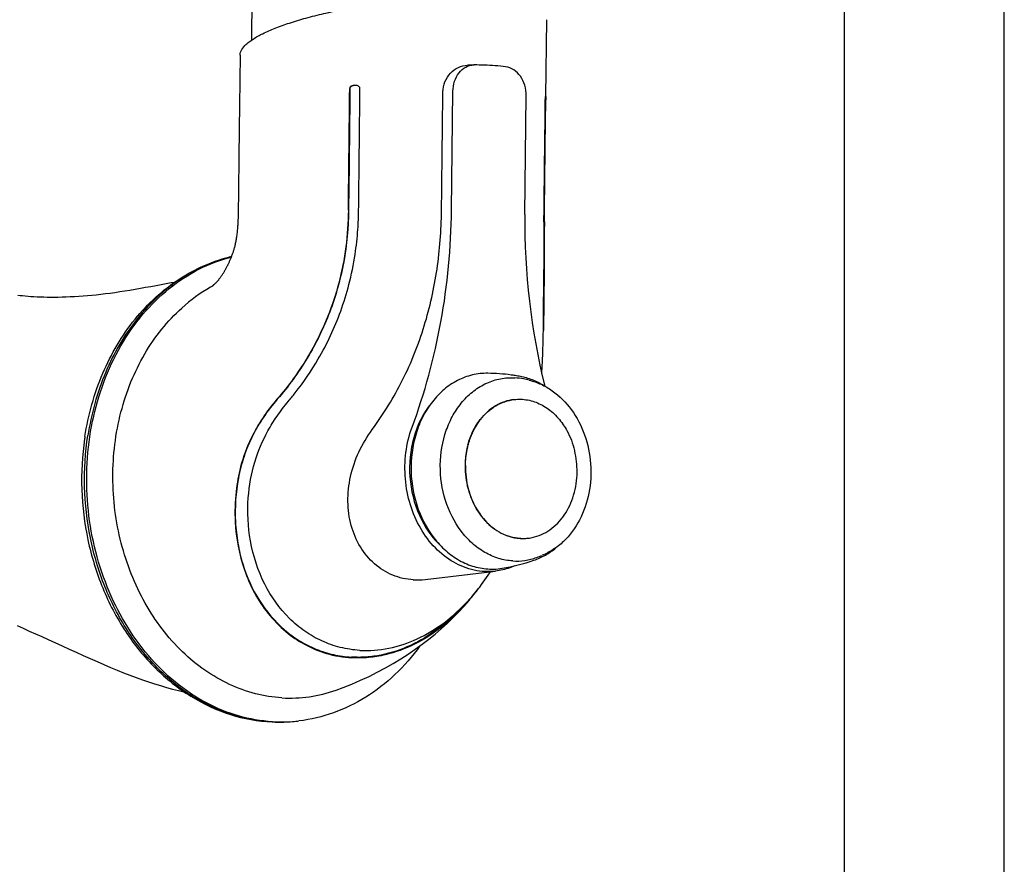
# Model space of a CAD drawing. Extents: x 0 to 420, y 0 to 297.
# Tile 10 of 12: x 389 to 420, y 111 to 138. Entities that reach past the tile are written whole.
import ezdxf

# ---------------------------------------------------------------- set-up
doc = ezdxf.new("R2010")
doc.units = 0
doc.header["$LTSCALE"] = 23.1
for name, color, linetype in [('102184_DXF_CONTINUOUS_LINE', 7, 'CONTINUOUS'), ('102343_DXF_FORMAT', 7, 'CONTINUOUS'), ('105-5475-01_DXF_CONTINUOUS', 7, 'CONTINUOUS'), ('105-5481_DXF_CONTINUOUS_LI', 7, 'CONTINUOUS')]:
    doc.layers.add(name, color=color, linetype=linetype)

msp = doc.modelspace()

# ---------------------------------------------------------------- linework, layer by layer
at = {"layer": '102184_DXF_CONTINUOUS_LINE', "color": 7, "linetype": 'CONTINUOUS'}
msp.add_line((396.46, 136.978), (396.493, 139.849), dxfattribs=at)
at = {"layer": '102343_DXF_FORMAT', "color": 7, "linetype": 'CONTINUOUS'}
for p, q in [((419.998, -0.002), (419.998, 296.998)), ((414.998, 4.998), (414.998, 291.998))]:
    msp.add_line(p, q, dxfattribs=at)
at = {"layer": '105-5475-01_DXF_CONTINUOUS', "color": 7, "linetype": 'CONTINUOUS'}
for p, q in [((405.657, 135.209), (405.685, 137.612)), ((403.403, 136.196), (403.208, 136.19)), ((403.403, 136.196), (403.415, 136.196)), ((403.739, 136.191), (403.744, 136.191)), ((399.844, 135.392), (399.845, 135.464)), ((402.709, 131.653), (402.751, 135.375)), ((405.001, 131.517), (405.044, 135.24)), ((405.642, 135.05), (405.642, 135.122)), ((396.042, 132.141), (396.041, 132.035)), ((396.043, 132.249), (396.042, 132.141)), ((396.041, 132.035), (396.039, 131.779)), ((405.598, 131.295), (405.599, 131.319)), ((405.591, 129.778), (405.591, 129.806)), ((405.591, 129.763), (405.591, 129.778)), ((395.228, 129.286), (395.17, 129.251)), ((401.883, 120.111), (404.081, 120.371)), ((403.855, 120.249), (403.922, 120.352)), ((403.246, 119.466), (403.246, 119.467)), ((399.844, 117.895), (399.836, 117.895)), ((397.447, 115.658), (397.458, 115.658))]:
    msp.add_line(p, q, dxfattribs=at)
for points in [[(396.092, 136.508), (396.074, 134.922), (396.073, 134.842), (396.072, 134.763), (396.067, 134.377)], [(396.067, 134.377), (396.066, 134.302), (396.066, 134.228), (396.055, 133.26)], [(396.055, 133.26), (396.052, 133.006), (396.051, 132.944), (396.047, 132.644)], [(396.047, 132.644), (396.045, 132.415), (396.043, 132.249)], [(396.039, 131.779), (396.038, 131.73), (396.038, 131.682), (396.037, 131.634), (396.036, 131.587), (396.035, 131.54), (396.034, 131.494), (396.032, 131.448), (396.03, 131.404), (396.028, 131.36), (396.026, 131.317), (396.024, 131.275), (396.021, 131.233), (396.019, 131.192), (396.016, 131.152), (396.013, 131.112), (396.01, 131.073), (396.007, 131.034), (396.003, 130.995), (395.999, 130.957), (395.995, 130.92), (395.991, 130.884), (395.986, 130.848), (395.981, 130.813), (395.975, 130.777), (395.97, 130.743), (395.964, 130.709), (395.957, 130.676), (395.951, 130.643), (395.945, 130.612), (395.938, 130.582), (395.931, 130.554), (395.925, 130.526), (395.918, 130.499), (395.911, 130.473), (395.903, 130.447), (395.896, 130.422), (395.889, 130.397), (395.881, 130.373), (395.873, 130.348), (395.865, 130.325), (395.857, 130.301), (395.849, 130.277), (395.84, 130.254), (395.831, 130.23), (395.822, 130.207), (395.813, 130.183), (395.804, 130.16), (395.795, 130.137), (395.785, 130.114), (395.776, 130.092), (395.767, 130.07), (395.758, 130.05), (395.749, 130.03), (395.741, 130.01), (395.732, 129.992), (395.724, 129.974), (395.716, 129.958), (395.709, 129.943), (395.701, 129.927), (395.692, 129.91), (395.683, 129.891), (395.673, 129.872), (395.662, 129.852), (395.65, 129.83), (395.639, 129.809), (395.629, 129.791), (395.619, 129.774), (395.61, 129.757), (395.601, 129.742), (395.592, 129.727), (395.583, 129.713), (395.574, 129.698), (395.565, 129.682), (395.555, 129.667), (395.545, 129.652), (395.534, 129.636), (395.523, 129.62), (395.513, 129.604), (395.502, 129.589), (395.491, 129.574), (395.481, 129.559), (395.471, 129.545), (395.461, 129.532), (395.451, 129.519), (395.442, 129.507), (395.433, 129.495), (395.423, 129.484), (395.414, 129.473), (395.405, 129.462), (395.397, 129.452), (395.388, 129.442), (395.379, 129.432), (395.371, 129.422), (395.362, 129.413), (395.354, 129.403), (395.345, 129.394), (395.337, 129.386), (395.329, 129.377), (395.321, 129.369), (395.312, 129.361), (395.305, 129.353), (395.297, 129.346), (395.289, 129.339), (395.282, 129.332), (395.275, 129.325), (395.268, 129.319), (395.262, 129.314), (395.256, 129.308), (395.25, 129.303), (395.245, 129.299), (395.24, 129.295), (395.236, 129.291)], [(394.036, 129.399), (393.937, 129.382), (393.782, 129.354), (393.625, 129.325), (393.466, 129.295), (393.304, 129.265), (393.141, 129.236), (392.978, 129.206), (392.813, 129.178), (392.65, 129.15), (392.49, 129.124), (392.333, 129.1), (392.179, 129.078), (392.029, 129.057), (391.883, 129.038), (391.738, 129.021), (391.596, 129.005), (391.456, 128.991), (391.318, 128.979), (391.182, 128.968), (391.047, 128.958), (390.915, 128.95), (390.784, 128.943), (390.656, 128.938), (390.53, 128.934), (390.408, 128.931), (390.289, 128.93), (390.173, 128.93), (390.06, 128.931), (389.951, 128.933), (389.846, 128.936), (389.744, 128.941), (389.646, 128.946), (389.552, 128.952), (389.461, 128.959), (389.374, 128.967), (389.291, 128.975), (389.213, 128.984), (389.138, 128.994)], [(395.236, 129.291), (395.232, 129.288), (395.228, 129.285), (395.224, 129.283), (395.222, 129.28), (395.221, 129.28)], [(405.534, 126.538), (405.547, 126.802), (405.552, 126.904)], [(399.099, 116.653), (399.32, 116.734), (399.594, 116.843), (399.863, 116.959), (400.128, 117.082), (400.386, 117.211), (400.639, 117.346), (400.884, 117.486), (401.122, 117.631), (401.353, 117.78), (401.575, 117.932), (401.788, 118.087), (401.994, 118.246), (402.193, 118.407), (402.384, 118.571), (402.569, 118.739), (402.749, 118.911), (402.923, 119.088), (403.091, 119.269), (403.257, 119.457)], [(389.125, 118.668), (389.31, 118.586), (389.499, 118.501), (389.693, 118.414), (389.891, 118.324), (390.095, 118.232)], [(390.095, 118.232), (390.525, 118.036), (390.745, 117.937), (390.965, 117.837), (391.187, 117.737), (391.407, 117.64), (391.622, 117.545), (391.835, 117.452), (392.044, 117.363), (392.25, 117.278), (392.452, 117.196), (392.651, 117.119), (392.846, 117.046), (393.039, 116.977), (393.229, 116.911), (393.418, 116.85), (393.606, 116.793), (393.794, 116.738), (393.983, 116.687), (394.173, 116.64), (394.339, 116.602)]]:
    msp.add_lwpolyline(points, dxfattribs=at)
for centre, radius, start, end in [((403.477, 128.891), 7.305, 87.9461, 90.4832), ((403.474, 128.822), 7.374, 82.7819, 87.9006), ((399.694, 135.336), 0.224, 73.1096, 74.4387), ((426.184, 131.266), 21.184, 179.3194, 193.9652), ((555.491, 129.85), 149.9, 179.44787, 180.01675), ((397.918, 124.531), 5.462, 120.2059, 131.8995), ((399.852, 123.249), 8.711, 171.2214, 171.7151), ((401.635, 122.185), 2.088, 266.6483, 276.8194), ((398.093, 123.86), 6.786, 319.5521, 323.6329), ((398.728, 123.587), 6.114, 317.642, 317.8153), ((397.383, 120.394), 4.737, 266.6221, 270.7721), ((397.315, 120.382), 4.73, 267.4377, 271.7314), ((397.316, 120.363), 4.711, 271.7347, 275.0705), ((397.383, 120.37), 4.713, 270.9081, 274.242), ((397.383, 120.369), 4.712, 274.2436, 276.7414)]:
    msp.add_arc(centre, radius, start, end, dxfattribs=at)
for points, knots in [([(396.092, 136.508), (396.093, 136.633), (396.214, 136.787), (396.38, 136.923), (396.554, 137.044), (396.823, 137.19), (397.205, 137.356), (397.655, 137.517), (398.166, 137.671), (398.938, 137.866), (399.983, 138.068), (401.277, 138.234), (402.546, 138.316), (403.372, 138.311), (403.763, 138.288)], [0, 0, 0, 0, 0.046136, 0.062423, 0.080827, 0.12403, 0.175549, 0.234785, 0.300906, 0.372896, 0.529684, 0.694477, 0.855296, 1, 1, 1, 1]), ([(402.438, 135.353), (402.439, 135.462), (402.483, 135.679), (402.659, 135.951), (402.911, 136.136), (403.111, 136.187), (403.208, 136.19)], [0, 0, 0, 0, 0.26221, 0.518301, 0.764762, 1, 1, 1, 1]), ([(402.751, 135.375), (402.753, 135.48), (402.785, 135.687), (402.924, 135.955), (403.138, 136.143), (403.317, 136.193), (403.403, 136.196)], [0, 0, 0, 0, 0.275525, 0.535267, 0.774591, 1, 1, 1, 1]), ([(405.044, 135.24), (405.046, 135.348), (405.016, 135.562), (404.88, 135.847), (404.67, 136.057), (404.489, 136.127), (404.4, 136.138)], [0, 0, 0, 0, 0.271143, 0.53275, 0.775623, 1, 1, 1, 1]), ([(399.754, 135.552), (399.728, 135.559), (399.674, 135.564), (399.609, 135.551), (399.566, 135.529), (399.542, 135.511), (399.527, 135.489), (399.524, 135.472), (399.523, 135.464)], [0, 0, 0, 0, 0.290164, 0.588435, 0.709275, 0.814805, 0.907777, 1, 1, 1, 1]), ([(399.744, 135.554), (399.723, 135.558), (399.68, 135.561), (399.627, 135.551), (399.587, 135.536), (399.559, 135.519), (399.536, 135.495), (399.53, 135.473), (399.53, 135.462)], [0, 0, 0, 0, 0.247973, 0.496195, 0.620985, 0.746447, 0.872818, 1, 1, 1, 1]), ([(399.845, 135.464), (399.845, 135.473), (399.842, 135.493), (399.823, 135.518), (399.795, 135.537), (399.772, 135.547), (399.759, 135.55)], [0, 0, 0, 0, 0.220539, 0.435363, 0.692536, 1, 1, 1, 1]), ([(399.803, 131.661), (399.808, 131.997), (399.814, 132.62), (399.823, 133.527), (399.834, 134.434), (399.84, 135.056), (399.844, 135.392)], [0, 0, 0, 0, 0.270891, 0.500241, 0.729757, 1, 1, 1, 1]), ([(405.642, 135.122), (405.642, 135.133), (405.643, 135.153), (405.645, 135.177), (405.647, 135.192), (405.649, 135.2), (405.65, 135.205), (405.651, 135.209), (405.652, 135.209)], [0, 0, 0, 0, 0.392446, 0.687768, 0.808096, 0.90304, 0.970374, 1, 1, 1, 1]), ([(405.652, 135.209), (405.653, 135.209), (405.654, 135.204), (405.655, 135.198), (405.656, 135.187), (405.656, 135.168), (405.656, 135.14), (405.656, 135.115), (405.656, 135.102)], [0, 0, 0, 0, 0.025638, 0.09475, 0.198241, 0.320545, 0.623832, 1, 1, 1, 1]), ([(405.599, 131.319), (405.605, 131.941), (405.62, 133.184), (405.634, 134.428), (405.642, 135.05)], [0, 0, 0, 0, 0.500237, 1, 1, 1, 1]), ([(399.482, 131.659), (399.474, 130.89), (399.284, 129.395), (398.581, 127.637), (397.84, 126.47), (397.428, 125.953), (397.249, 125.746)], [0, 0, 0, 0, 0.357961, 0.69288, 0.872679, 1, 1, 1, 1]), ([(399.488, 131.657), (399.482, 131.117), (399.383, 130.034), (398.948, 128.465), (398.239, 127.011), (397.605, 126.146), (397.259, 125.745)], [0, 0, 0, 0, 0.251571, 0.503277, 0.753691, 1, 1, 1, 1]), ([(397.605, 125.681), (397.677, 125.767), (398.019, 126.187), (398.635, 127.092), (399.177, 128.248), (399.522, 129.359), (399.696, 130.216), (399.783, 130.996), (399.8, 131.459), (399.803, 131.661)], [0, 0, 0, 0, 0.051742, 0.250012, 0.503778, 0.638084, 0.785978, 0.906934, 1, 1, 1, 1]), ([(400.228, 124.803), (400.586, 125.291), (401.226, 126.33), (401.902, 128.028), (402.232, 129.515), (402.366, 130.721), (402.392, 131.328), (402.395, 131.631)], [0, 0, 0, 0, 0.249659, 0.499947, 0.749972, 0.874987, 1, 1, 1, 1]), ([(401.473, 124.869), (401.871, 125.937), (402.478, 128.177), (402.695, 130.486), (402.709, 131.653)], [0, 0, 0, 0, 0.494368, 1, 1, 1, 1]), ([(405.612, 131.297), (405.611, 131.152), (405.605, 130.646), (405.604, 130.14), (405.603, 129.778)], [0, 0, 0, 0, 0.285608, 1, 1, 1, 1]), ([(391.242, 124.578), (391.347, 125.256), (391.709, 126.564), (392.559, 128.013), (393.435, 128.949), (394.167, 129.518), (394.965, 129.95), (395.535, 130.14), (395.823, 130.208)], [0, 0, 0, 0, 0.267966, 0.523872, 0.647037, 0.767049, 0.884445, 1, 1, 1, 1]), ([(397.104, 115.665), (396.747, 115.687), (396.026, 115.812), (394.995, 116.235), (394.04, 116.879), (392.888, 118.019), (391.804, 119.871), (391.207, 122.424), (391.347, 125.047), (392.087, 127.072), (393.018, 128.412), (393.844, 129.228), (394.781, 129.841), (395.469, 130.104), (395.817, 130.193)], [0, 0, 0, 0, 0.055544, 0.112558, 0.171683, 0.233237, 0.362861, 0.498647, 0.634747, 0.765194, 0.82724, 0.886835, 0.944228, 1, 1, 1, 1]), ([(395.822, 130.206), (395.543, 130.139), (394.99, 129.952), (394.213, 129.527), (393.498, 128.964), (392.636, 128.035), (391.797, 126.592), (391.438, 125.288), (391.333, 124.611)], [0, 0, 0, 0, 0.113575, 0.229475, 0.34861, 0.471561, 0.728858, 1, 1, 1, 1]), ([(405.552, 126.904), (405.564, 127.194), (405.591, 128.147), (405.591, 129.101), (405.591, 129.763)], [0, 0, 0, 0, 0.30474, 1, 1, 1, 1]), ([(405.603, 129.778), (405.603, 129.641), (405.6, 129.012), (405.593, 128.383), (405.58, 127.892)], [0, 0, 0, 0, 0.218334, 1, 1, 1, 1]), ([(397.405, 116.411), (397.125, 116.427), (396.562, 116.517), (395.462, 116.913), (394.194, 117.811), (393.031, 119.359), (392.289, 121.245), (392.03, 123.297), (392.238, 125.012), (392.658, 126.289), (393.085, 127.164), (393.619, 127.943), (394.045, 128.394), (394.27, 128.596)], [0, 0, 0, 0, 0.054644, 0.110451, 0.226987, 0.351745, 0.483304, 0.618047, 0.751441, 0.816434, 0.879656, 0.940862, 1, 1, 1, 1]), ([(397.249, 125.746), (397.086, 125.557), (396.786, 125.169), (396.384, 124.465), (396.102, 123.691), (395.941, 122.807), (395.91, 121.719), (396.11, 120.637), (396.521, 119.69), (396.955, 119.03), (397.488, 118.483), (398.109, 118.059), (398.805, 117.768), (399.318, 117.68), (399.584, 117.663)], [0, 0, 0, 0, 0.073103, 0.142575, 0.235756, 0.311983, 0.403974, 0.552086, 0.628577, 0.704033, 0.781338, 0.849787, 0.922164, 1, 1, 1, 1]), ([(397.259, 125.745), (397.108, 125.571), (396.823, 125.206), (396.47, 124.606), (396.202, 123.961), (395.97, 123.066), (395.912, 122.143), (396.012, 121.246), (396.21, 120.404), (396.637, 119.441), (397.304, 118.652), (397.942, 118.185), (398.459, 117.922), (399.008, 117.748), (399.388, 117.695), (399.578, 117.684)], [0, 0, 0, 0, 0.067432, 0.135179, 0.203158, 0.271095, 0.405069, 0.470591, 0.534702, 0.657947, 0.775147, 0.832127, 0.888352, 0.944168, 1, 1, 1, 1]), ([(396.421, 121.318), (396.342, 121.762), (396.298, 122.6), (396.509, 123.77), (396.867, 124.615), (397.25, 125.234), (397.48, 125.532), (397.605, 125.681)], [0, 0, 0, 0, 0.289842, 0.532786, 0.758571, 0.874907, 1, 1, 1, 1]), ([(402.067, 125.613), (401.567, 124.993), (401.124, 123.296), (401.808, 121.681), (402.393, 121.14)], [0, 0, 0, 0, 0.499889, 1, 1, 1, 1]), ([(401.513, 120.1), (401.293, 120.113), (400.851, 120.213), (400.272, 120.578), (399.822, 121.122), (399.538, 121.799), (399.436, 122.558), (399.521, 123.345), (399.787, 124.112), (400.067, 124.581), (400.228, 124.803)], [0, 0, 0, 0, 0.111691, 0.224354, 0.341175, 0.463682, 0.591919, 0.724886, 0.861274, 1, 1, 1, 1]), ([(404.081, 120.371), (403.861, 120.345), (403.401, 120.368), (402.748, 120.627), (402.171, 121.085), (401.71, 121.705), (401.392, 122.446), (401.185, 123.516), (401.286, 124.361), (401.473, 124.869)], [0, 0, 0, 0, 0.109059, 0.221607, 0.340442, 0.466373, 0.598281, 0.733637, 1, 1, 1, 1]), ([(391.231, 124.504), (391.155, 123.982), (391.097, 122.92), (391.289, 121.343), (391.748, 119.84), (392.458, 118.479), (393.39, 117.322), (394.507, 116.426), (395.76, 115.838), (396.657, 115.676), (397.099, 115.657)], [0, 0, 0, 0, 0.133461, 0.2674, 0.399782, 0.528823, 0.653304, 0.772822, 0.887913, 1, 1, 1, 1]), ([(397.104, 115.657), (396.67, 115.676), (395.787, 115.84), (394.552, 116.43), (393.446, 117.334), (392.521, 118.504), (391.817, 119.884), (391.213, 121.916), (391.17, 123.557), (391.333, 124.611)], [0, 0, 0, 0, 0.109721, 0.223231, 0.342159, 0.46697, 0.597024, 0.73081, 1, 1, 1, 1]), ([(399.836, 117.895), (399.632, 117.908), (399.226, 117.97), (398.644, 118.174), (398.105, 118.481), (397.447, 119.031), (396.786, 119.965), (396.504, 120.85), (396.421, 121.318)], [0, 0, 0, 0, 0.117967, 0.234865, 0.352966, 0.473624, 0.726137, 1, 1, 1, 1]), ([(404.675, 120.535), (404.627, 120.514), (404.436, 120.437), (404.234, 120.389), (404.081, 120.371)], [0, 0, 0, 0, 0.252547, 1, 1, 1, 1]), ([(403.259, 119.481), (403.312, 119.54), (403.526, 119.785), (403.72, 120.046), (403.855, 120.249)], [0, 0, 0, 0, 0.246728, 1, 1, 1, 1]), ([(403.084, 119.296), (402.843, 119.034), (402.328, 118.56), (401.455, 118.026), (400.672, 117.763), (400.044, 117.676), (399.733, 117.675), (399.578, 117.684)], [0, 0, 0, 0, 0.268441, 0.523628, 0.766016, 0.883768, 1, 1, 1, 1]), ([(403.257, 119.457), (403.017, 119.176), (402.494, 118.658), (401.603, 118.071), (400.785, 117.768), (400.113, 117.659), (399.76, 117.653), (399.584, 117.663)], [0, 0, 0, 0, 0.262072, 0.518595, 0.751003, 0.874894, 1, 1, 1, 1]), ([(399.844, 117.895), (400.144, 117.878), (400.762, 117.924), (401.661, 118.227), (402.51, 118.746), (403.011, 119.209), (403.246, 119.466)], [0, 0, 0, 0, 0.233352, 0.474722, 0.729683, 1, 1, 1, 1]), ([(401.721, 118.037), (401.488, 117.715), (400.973, 117.119), (400.055, 116.403), (399.033, 115.905), (398.303, 115.733), (397.936, 115.69)], [0, 0, 0, 0, 0.260621, 0.512827, 0.758382, 1, 1, 1, 1]), ([(397.405, 116.411), (397.69, 116.394), (398.267, 116.418), (398.828, 116.557), (399.099, 116.653)], [0, 0, 0, 0, 0.498796, 1, 1, 1, 1])]:
    msp.add_open_spline(points, degree=3, knots=knots, dxfattribs=at)
for points in [[(399.482, 131.659), (399.496, 132.927), (399.509, 134.195), (399.523, 135.463)], [(399.53, 135.462), (399.516, 134.193), (399.502, 132.925), (399.488, 131.657)], [(402.395, 131.631), (402.41, 132.872), (402.424, 134.112), (402.438, 135.353)], [(405.612, 131.297), (405.625, 132.565), (405.641, 133.833), (405.656, 135.101)]]:
    msp.add_open_spline(points, degree=3, dxfattribs=at)
at = {"layer": '105-5481_DXF_CONTINUOUS_LI', "color": 7, "linetype": 'CONTINUOUS'}
for p, q in [((404.694, 126.486), (404.691, 126.487)), ((404.984, 121.394), (404.989, 121.394))]:
    msp.add_line(p, q, dxfattribs=at)
for centre, radius, start, end in [((403.764, 120.544), 6.014, 82.2495, 89.2576), ((403.774, 120.627), 5.931, 81.1035, 82.2334), ((404.578, 124.534), 1.885, 78.3088, 86.594), ((403.779, 120.659), 5.899, 79.425, 81.0732), ((403.794, 120.735), 5.765, 76.5278, 78.3254), ((405.153, 123.916), 1.949, 142.1621, 142.493), ((404.363, 123.693), 2.229, 34.3193, 34.8896), ((405.628, 123.678), 2.483, 164.5287, 165.0151), ((403.976, 123.51), 2.659, 13.4267, 13.8073), ((403.927, 123.499), 2.709, 359.3259, 13.4062), ((404.946, 122.794), 1.401, 269.7974, 271.2853), ((404.946, 122.793), 1.4, 271.2855, 271.5425), ((404.946, 122.792), 1.399, 271.7353, 272.1129), ((404.947, 122.791), 1.398, 272.1128, 274.9123), ((404.947, 122.79), 1.397, 274.9128, 276.3963), ((404.947, 122.79), 1.397, 276.3964, 277.8486), ((404.947, 122.79), 1.397, 277.8486, 278.1163), ((404.946, 122.797), 1.404, 278.1192, 281.5874), ((404.944, 122.803), 1.411, 281.5853, 281.8705), ((403.388, 126.213), 5.765, 290.1507, 291.9483), ((403.979, 122.404), 1.969, 271.4613, 279.2192), ((403.334, 126.379), 5.995, 279.2135, 289.0142)]:
    msp.add_arc(centre, radius, start, end, dxfattribs=at)
for points, knots in [([(403.842, 126.558), (403.68, 126.56), (403.352, 126.524), (402.884, 126.348), (402.457, 126.06), (402.089, 125.672), (401.793, 125.201), (401.505, 124.478), (401.38, 123.476), (401.602, 122.297), (402.084, 121.436), (402.614, 120.917), (403.057, 120.635), (403.534, 120.465), (403.866, 120.432), (404.029, 120.436)], [0, 0, 0, 0, 0.055559, 0.11189, 0.17003, 0.230659, 0.294014, 0.359908, 0.496441, 0.634021, 0.76538, 0.827502, 0.886949, 0.944161, 1, 1, 1, 1]), ([(404.625, 120.69), (404.473, 120.699), (404.167, 120.756), (403.733, 120.948), (403.336, 121.241), (402.869, 121.756), (402.459, 122.58), (402.3, 123.683), (402.453, 124.605), (402.746, 125.258), (403.037, 125.679), (403.391, 126.019), (403.796, 126.265), (404.236, 126.406), (404.541, 126.425), (404.69, 126.416)], [0, 0, 0, 0, 0.056121, 0.113921, 0.174122, 0.237013, 0.36952, 0.507267, 0.642991, 0.708239, 0.770899, 0.830875, 0.888499, 0.944518, 1, 1, 1, 1]), ([(405.598, 126.168), (405.484, 126.239), (405.247, 126.359), (404.99, 126.434), (404.861, 126.458)], [0, 0, 0, 0, 0.505707, 1, 1, 1, 1]), ([(405.137, 126.341), (405.264, 126.311), (405.517, 126.223), (405.991, 125.949), (406.501, 125.433), (406.912, 124.637), (407.099, 123.734), (407.047, 122.814), (406.758, 121.966), (406.33, 121.381), (405.901, 121.04), (405.664, 120.915), (405.543, 120.867)], [0, 0, 0, 0, 0.056946, 0.115358, 0.237285, 0.366426, 0.500001, 0.633576, 0.762716, 0.884643, 0.943054, 1, 1, 1, 1]), ([(404.659, 125.737), (404.559, 125.725), (404.36, 125.68), (403.981, 125.503), (403.741, 125.283), (403.609, 125.115)], [0, 0, 0, 0, 0.240946, 0.486458, 1, 1, 1, 1]), ([(403.614, 125.111), (403.746, 125.281), (403.986, 125.502), (404.367, 125.68), (404.567, 125.726), (404.667, 125.738)], [0, 0, 0, 0, 0.513633, 0.759114, 1, 1, 1, 1]), ([(404.667, 125.738), (404.807, 125.755), (405.097, 125.745), (405.515, 125.599), (405.893, 125.336), (406.1, 125.098), (406.191, 124.967)], [0, 0, 0, 0, 0.235917, 0.478105, 0.732041, 1, 1, 1, 1]), ([(403.222, 124.322), (403.242, 124.396), (403.331, 124.677), (403.474, 124.942), (403.609, 125.115)], [0, 0, 0, 0, 0.258279, 1, 1, 1, 1]), ([(403.235, 124.341), (403.254, 124.411), (403.342, 124.681), (403.479, 124.935), (403.607, 125.102)], [0, 0, 0, 0, 0.257958, 1, 1, 1, 1]), ([(406.204, 124.949), (406.244, 124.89), (406.398, 124.639), (406.505, 124.36), (406.558, 124.144)], [0, 0, 0, 0, 0.244611, 1, 1, 1, 1]), ([(403.222, 124.322), (403.208, 124.27), (403.158, 124.057), (403.135, 123.837), (403.133, 123.673)], [0, 0, 0, 0, 0.247395, 1, 1, 1, 1]), ([(403.142, 123.673), (403.142, 123.728), (403.151, 123.946), (403.187, 124.163), (403.229, 124.32)], [0, 0, 0, 0, 0.252505, 1, 1, 1, 1]), ([(403.133, 123.673), (403.131, 123.429), (403.19, 122.943), (403.465, 122.284), (403.899, 121.76), (404.281, 121.535), (404.478, 121.469)], [0, 0, 0, 0, 0.267481, 0.527736, 0.772638, 1, 1, 1, 1]), ([(403.142, 123.673), (403.139, 123.43), (403.198, 122.946), (403.471, 122.288), (403.902, 121.764), (404.283, 121.539), (404.479, 121.472)], [0, 0, 0, 0, 0.267384, 0.527599, 0.772547, 1, 1, 1, 1]), ([(405.234, 121.423), (405.332, 121.443), (405.525, 121.506), (405.888, 121.713), (406.274, 122.118), (406.564, 122.751), (406.633, 123.225), (406.636, 123.467)], [0, 0, 0, 0, 0.112144, 0.226988, 0.468035, 0.727337, 1, 1, 1, 1]), ([(404.876, 121.394), (404.843, 121.396), (404.708, 121.406), (404.574, 121.437), (404.478, 121.469)], [0, 0, 0, 0, 0.248104, 1, 1, 1, 1]), ([(404.479, 121.472), (404.517, 121.459), (404.667, 121.414), (404.824, 121.393), (404.941, 121.393)], [0, 0, 0, 0, 0.253291, 1, 1, 1, 1]), ([(405.287, 120.711), (405.411, 120.753), (405.654, 120.865), (405.871, 121.019), (405.974, 121.105)], [0, 0, 0, 0, 0.49429, 1, 1, 1, 1]), ([(404.625, 120.69), (404.751, 120.683), (405.007, 120.694), (405.254, 120.758), (405.374, 120.802)], [0, 0, 0, 0, 0.498665, 1, 1, 1, 1])]:
    msp.add_open_spline(points, degree=3, knots=knots, dxfattribs=at)

doc.saveas('drawing.dxf')
